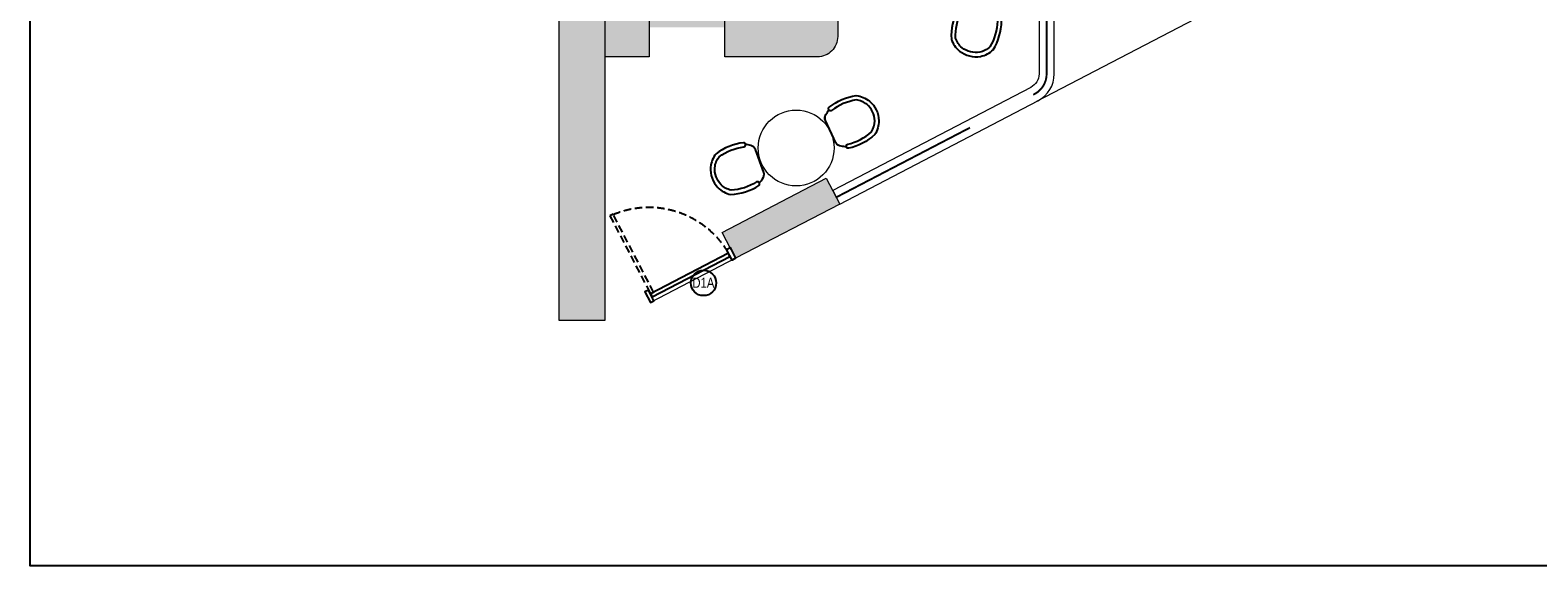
# Model space of a CAD drawing. Extents: x 3940905 to 4145695, y 925352 to 1109797.
# Tile 21 of 256: x 3940905 to 3955807, y 1064944 to 1070238. Entities that reach past the tile are written whole.
import ezdxf

# ---------------------------------------------------------------- set-up
doc = ezdxf.new("R2010")
doc.units = 0
doc.header["$LTSCALE"] = 750
doc.header["$MEASUREMENT"] = 0
doc.linetypes.add('DASHED2', pattern=[0.375, 0.25, -0.125])
doc.layers.get('0').update_dxf_attribs({"linetype": 'CONTINUOUS', "lineweight": 0})
for name, color, linetype, lineweight in [('A_ FURN', 15, 'CONTINUOUS', 15), ('FACADE', 34, 'CONTINUOUS', 0), ('FURN', 15, 'CONTINUOUS', 5), ('HATCH', 7, 'CONTINUOUS', 0), ('wall', 7, 'CONTINUOUS', 25)]:
    doc.layers.add(name, color=color, linetype=linetype, lineweight=lineweight)
for name, color, linetype in [('AR-FURNITURE', 34, 'CONTINUOUS'), ('DOOR', 44, 'CONTINUOUS'), ('GLASS', 5, 'CONTINUOUS')]:
    doc.layers.add(name, color=color, linetype=linetype)
doc.styles.add('ARA-30', font='arial.ttf', dxfattribs={"width": 0.8, "height": 150})

# ---------------------------------------------------------------- blocks, each defined once
blk = doc.blocks.new('gbdhsr')
at = {"layer": 'A_ FURN', "lineweight": 25}
blk.add_line((7562641, -860385), (7562884, -860385), dxfattribs=at)
blk.add_lwpolyline([(7562967, -860309, 0.417442), (7562987, -860297, 0.132147), (7562976, -860004, 0.146235), (7562870, -859909, 0.210467), (7562655, -859909, 0.146235), (7562549, -860004, 0.132147), (7562538, -860297, 0.430318), (7562558, -860309), (7562566, -860307, 0.405791), (7562578, -860287, -0.129483), (7562588, -860022, -0.13964), (7562672, -859947, -0.20833), (7562853, -859947, -0.13964), (7562937, -860022, -0.129483), (7562947, -860287, 0.405606), (7562959, -860307)], format="xyb", close=True, dxfattribs=at)
at = {"layer": 'A_ FURN', "elevation": 0}
blk.add_lwpolyline([(7562641, -860385, -0.242064), (7562588, -860354, -0.020734), (7562559, -860309), (7562566, -860307, 0.405791), (7562578, -860287, -0.129483), (7562588, -860022, -0.13964), (7562672, -859947, -0.20833), (7562853, -859947, -0.13964), (7562937, -860022, -0.129483), (7562947, -860287, 0.405164), (7562959, -860307), (7562966, -860309, -0.0202), (7562936, -860354, -0.238331), (7562884, -860385)], format="xyb", close=True, dxfattribs=at)
at = {"layer": 'A_ FURN', "lineweight": 25}
for centre, radius, start, end in [((7563119, -859981), 649, 210.3761, 215.1274), ((7562645, -860318), 67.1, 212.2664, 266.6964), ((7562880, -860318), 67.5, 273.422, 327.0432), ((7562385, -859968), 673, 324.9923, 329.6212)]:
    blk.add_arc(centre, radius, start, end, dxfattribs=at)
blk = doc.blocks.new('door')
at = {"layer": 'DOOR', "color": 8, "linetype": 'DASHED2', "ltscale": 0.5}
blk.add_lwpolyline([(3969778, 1012263), (3969778, 1011167), (3969734, 1011167), (3969734, 1012263)], close=True, dxfattribs=at)
at = {"layer": 'DOOR'}
for points in [[(3968680, 1011220), (3968630, 1011220), (3968630, 1011070), (3968680, 1011070)], [(3969780, 1011220), (3969830, 1011220), (3969830, 1011070), (3969780, 1011070)], [(3968682, 1011167), (3969778, 1011167), (3969778, 1011123), (3968682, 1011123)]]:
    blk.add_lwpolyline(points, close=True, dxfattribs=at)
at = {"layer": 'DOOR', "color": 8, "linetype": 'DASHED2', "ltscale": 0.5}
blk.add_arc((3969824, 1011121), 1143, 94.5042, 177.6908, dxfattribs=at)

msp = doc.modelspace()

# ---------------------------------------------------------------- hatches: boundary and pattern name
at = {"layer": 'FURN', "transparency": 33554495}
h = msp.add_hatch(color=32, dxfattribs=at)
h.dxf.hatch_style = 1
h.paths.add_polyline_path([(3947022, 1069974.8), (3946587, 1069974.8), (3946587, 1070424.8), (3947022, 1070424.8)], flags=17)
h.paths.add_polyline_path([(3947022, 1070264.8), (3947772, 1070264.8), (3947772, 1070387.3), (3947022, 1070387.3)], flags=17)
edge = h.paths.add_edge_path()
edge.add_line((3946587, 1073176.7), (3946587, 1073626.7))
edge.add_line((3946587, 1073626.7), (3948687, 1073626.7))
edge.add_arc((3948687, 1073426.7), 200, 360, 90, ccw=False)
edge.add_line((3948887, 1073426.7), (3948887, 1070174.8))
edge.add_arc((3948687, 1070174.8), 200, 270, 360, ccw=False)
edge.add_line((3948687, 1069974.8), (3947772, 1069974.8))
edge.add_line((3947772, 1069974.8), (3947772, 1070424.8))
edge.add_line((3947772, 1070424.8), (3948437, 1070424.8))
edge.add_line((3948437, 1070424.8), (3948437, 1073176.7))
edge.add_line((3948437, 1073176.7), (3946587, 1073176.7))
at = {"layer": 'HATCH'}
h = msp.add_hatch(color=8, dxfattribs=at)
h.dxf.hatch_style = 1
h.paths.add_polyline_path([(3958692, 1101902.6), (3946097, 1101902.6), (3946097, 1087857.6), (3945967, 1087857.6), (3945967, 1073894.6), (3946130, 1073894.6), (3946130, 1067370.5), (3946587, 1067370.5), (3946587, 1071944.6), (3946587, 1074057.6), (3946197, 1074057.6), (3946197, 1087627.6), (3946322, 1087627.6), (3946322, 1101672.6), (3958692, 1101672.6)])
h = msp.add_hatch(color=8, dxfattribs=at)
h.dxf.hatch_style = 1
h.paths.add_polyline_path([(3948774.4, 1068774.4), (3948906.9, 1068520), (3947878, 1067984.3), (3947745.5, 1068238.7)])

# ---------------------------------------------------------------- linework, layer by layer
msp.add_lwpolyline([(3948774.4, 1068774.4), (3948906.9, 1068520), (3947878, 1067984.3), (3947745.5, 1068238.7)], close=True)
at = {"layer": 'AR-FURNITURE'}
msp.add_lwpolyline([(3940905.4, 1103915.6), (3963491.8, 1103915.6), (3963491.8, 1064943.9), (3940905.4, 1064943.9)], close=True, dxfattribs=at)
at = {"layer": 'DOOR'}
msp.add_circle((3947561, 1067739.4, 0), 125.2, dxfattribs=at)
at = {"layer": 'FACADE', "color": 8, "lineweight": 0, "ltscale": 2}
for p, q in [((3953645.4, 1070987.6), (3950853.2, 1069533.6)), ((3947878, 1067984.3), (3947035.4, 1067545.5))]:
    msp.add_line(p, q, dxfattribs=at)
at = {"layer": 'FACADE', "color": 18, "true_color": 0x000000}
msp.add_lwpolyline([(3948906.9, 1068520), (3950865.2, 1069539.8, 0.2796403), (3951026.7, 1069805.9), (3951026.7, 1071540), (3951626.4, 1071540), (3951626.4, 1071690), (3950876.7, 1071690), (3950876.7, 1069805.9, -0.2796403), (3950796, 1069672.9), (3948837.6, 1068653.1)], format="xyb", close=True, dxfattribs=at)
at = {"layer": 'FURN', "lineweight": 0}
msp.add_lwpolyline([(3946587, 1073176.7), (3946587, 1073626.7), (3948687, 1073626.7, -0.4142136), (3948887, 1073426.7), (3948887, 1070174.8, -0.4142136), (3948687, 1069974.8), (3947772, 1069974.8), (3947772, 1070424.8), (3948437, 1070424.8), (3948437, 1073176.7), (3946587, 1073176.7)], format="xyb", dxfattribs=at)
msp.add_lwpolyline([(3947022, 1069974.8), (3946587, 1069974.8), (3946587, 1070424.8), (3947022, 1070424.8)], close=True, dxfattribs=at)
msp.add_circle((3948476.3, 1069073.8, -0.1), 375, dxfattribs=at)
at = {"layer": 'GLASS', "const_width": 19}
msp.add_lwpolyline([(3950818.8, 1069599.7), (3950830.6, 1069605.9, 0.2796403), (3950951.7, 1069805.4), (3950951.7, 1071614.5), (3951626.4, 1071614.5)], format="xyb", dxfattribs=at)
msp.add_lwpolyline([(3948872.2, 1068586.1), (3950194, 1069274.4)], dxfattribs=at)
at = {"layer": 'wall', "lineweight": 0, "ltscale": 2}
for points in [[(3958692, 1101902.6), (3946097, 1101902.6), (3946097, 1087857.6), (3945967, 1087857.6), (3945967, 1073894.6), (3946130, 1073894.6), (3946130, 1067370.5), (3946587, 1067370.5), (3946587, 1074057.6), (3946197, 1074057.6), (3946197, 1087627.6), (3946322, 1087627.6), (3946322, 1101672.6), (3958692, 1101672.6)], [(3948774.4, 1068774.4), (3948906.9, 1068520), (3947878, 1067984.3), (3947745.5, 1068238.7)]]:
    msp.add_lwpolyline(points, close=True, dxfattribs=at)

# ---------------------------------------------------------------- block references
at = {"layer": 'DOOR', "xscale": -0.7916666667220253, "yscale": 0.7916666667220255, "zscale": 0.7916666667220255, "rotation": 27.50747344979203}
msp.add_blockref('door', (7104218.2, 1809142.3), dxfattribs=at)
at = {"layer": 'FURN', "lineweight": 0}
for p, rotation in [((11070151.2, -1620910.6), 165.7832618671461), ((5702868, -6337571.5), 109.8191710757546)]:
    msp.add_blockref('gbdhsr', p, dxfattribs=dict(at, rotation=rotation))
at = {"layer": 'FURN', "lineweight": 0, "xscale": -1, "rotation": 295.4163685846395}
msp.add_blockref('gbdhsr', (7971814.7, -5392276.4), dxfattribs=at)

# ---------------------------------------------------------------- texts
at = {"layer": 'DOOR', "insert": (3947450.4, 1067791.7, 0), "char_height": 100, "attachment_point": 1, "style": 'ARA-30'}
msp.add_mtext_dynamic_manual_height_columns('D1A', width=198, gutter_width=750, heights=[0], dxfattribs=at)

doc.saveas('drawing.dxf')
